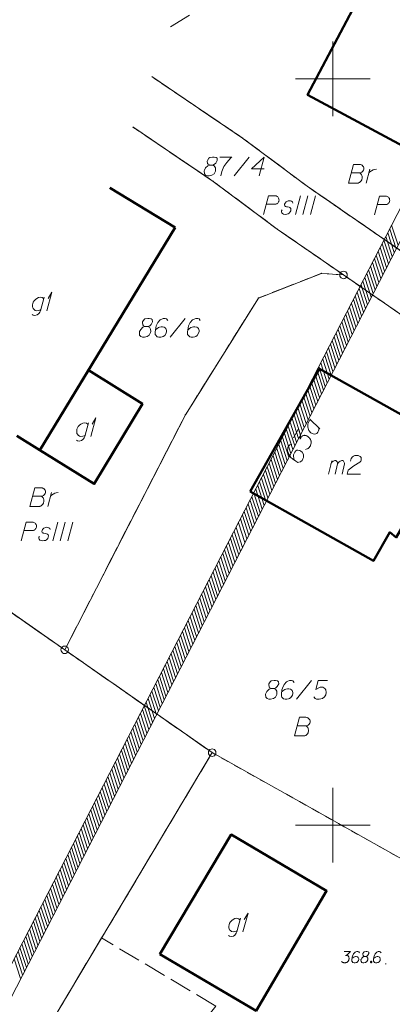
# Model space of a CAD drawing. Header units: metres. Extents: x 5555129 to 5556676, y 5635595 to 5636517.
# Tile 70 of 256: x 5555279 to 5555304, y 5636288 to 5636354. Entities that reach past the tile are written whole.
import ezdxf

# ---------------------------------------------------------------- set-up
doc = ezdxf.new("R2010")
doc.units = ezdxf.units.M
doc.header["$MEASUREMENT"] = 0
doc.linetypes.add('PRZER1-1', pattern=[2, 1, -1])
doc.linetypes.add('PRZER3-1', pattern=[4, 3, -1])
doc.layers.add('#skartowane', color=7, linetype='Continuous', lineweight=18)
doc.layers.add('#zakres', color=7, linetype='Continuous', lineweight=18)
for name, color, linetype, lineweight, true_color in [('GEPADR', 7, 'Continuous', 18, 0x0a0909), ('GEPADR_O', 7, 'Continuous', 18, 0x0a0909), ('GEPPGD', 7, 'Continuous', 18, 0x008000), ('GESBZO', 7, 'Continuous', 50, 0x0a0909), ('GESBZO_O', 7, 'Continuous', 50, 0x0a0909), ('GESDZI', 7, 'Continuous', 18, 0x0a0909), ('GESDZI_O', 7, 'Continuous', 18, 0x0a0909), ('GESKKL', 7, 'PRZER3-1', 18, 0x008000), ('GESKKL_O', 7, 'PRZER3-1', 18, 0x008000), ('GESUZY', 7, 'PRZER1-1', 18, 0x008000), ('GESUZY_O', 7, 'PRZER1-1', 18, 0x008000)]:
    doc.layers.add(name, color=color, linetype=linetype, lineweight=lineweight, true_color=true_color)

# ---------------------------------------------------------------- blocks, each defined once
blk = doc.blocks.new('EPPGS')
at = {"color": 0, "flags": 128}
blk.add_lwpolyline([(0.5, 0), (0.475528, -0.154508), (0.404508, -0.293893), (0.293893, -0.404508), (0.154508, -0.475528), (0, -0.5), (-0.154508, -0.475528), (-0.293893, -0.404508), (-0.404508, -0.293893), (-0.475528, -0.154508), (-0.5, 0), (-0.475528, 0.154508), (-0.404508, 0.293893), (-0.293893, 0.404508), (-0.154508, 0.475528), (0, 0.5), (0.154508, 0.475528), (0.293893, 0.404508), (0.404508, 0.293893), (0.475528, 0.154508), (0.5, 0)], close=True, dxfattribs=at)
blk = doc.blocks.new('EPPGN')
blk.add_hatch(color=0).paths.add_polyline_path([(0, -0.09), (-0.027812, -0.085595), (-0.052901, -0.072812), (-0.072812, -0.052901), (-0.085595, -0.027812), (-0.09, 0), (-0.085595, 0.027812), (-0.072812, 0.052901), (-0.052901, 0.072812), (-0.027812, 0.085595), (0, 0.09), (0.027812, 0.085595), (0.052901, 0.072812), (0.072812, 0.052901), (0.085595, 0.027812), (0.09, 0), (0.085595, -0.027812), (0.072812, -0.052901), (0.052901, -0.072812), (0.027812, -0.085595)])
blk = doc.blocks.new('POINT_1')
blk.add_hatch(color=0).paths.add_polyline_path([(-0.000884, -0.0025), (-0.0025, -0.000884), (-0.0025, 0.000884), (0.000884, 0.0025), (0.0025, 0.000884), (0.0025, -0.000884), (0.000884, -0.0025)])
blk = doc.blocks.new('*U106')
at = {"layer": 'GESBZO_O', "color": 7, "linetype": 'ByBlock', "lineweight": 18, "flags": 128}
for points in [[(5555293.816, 5636293.766), (5555293.57, 5636292.86), (5555293.53, 5636292.772), (5555293.491, 5636292.693), (5555293.442, 5636292.644), (5555293.343, 5636292.575), (5555293.196, 5636292.535), (5555293.078, 5636292.565), (5555293.019, 5636292.604)], [(5555293.589, 5636292.929), (5555293.521, 5636292.9), (5555293.432, 5636292.87), (5555293.314, 5636292.86), (5555293.215, 5636292.87), (5555293.137, 5636292.939), (5555293.087, 5636292.998), (5555293.048, 5636293.057), (5555293.028, 5636293.136), (5555293.028, 5636293.244), (5555293.048, 5636293.333), (5555293.078, 5636293.441), (5555293.137, 5636293.53), (5555293.225, 5636293.618), (5555293.314, 5636293.687), (5555293.432, 5636293.746), (5555293.55, 5636293.766), (5555293.688, 5636293.736), (5555293.786, 5636293.658)]]:
    blk.add_lwpolyline(points, dxfattribs=at)
blk = doc.blocks.new('*U107')
at = {"layer": 'GESBZO_O', "color": 7, "linetype": 'ByBlock', "lineweight": 18}
for q in [(5555293.983, 5636292.86), (5555294.072, 5636293.687)]:
    blk.add_line((5555294.318, 5636294.11), q, dxfattribs=at)
blk = doc.blocks.new('*U117')
at = {"layer": 'GESBZO_O', "color": 7, "linetype": 'ByBlock', "lineweight": 18}
for p, q in [((5555299.697, 5636323.521), (5555299.923, 5636324.417)), ((5555300.15, 5636323.521), (5555300.317, 5636324.2))]:
    blk.add_line(p, q, dxfattribs=at)
at = {"layer": 'GESBZO_O', "color": 7, "linetype": 'ByBlock', "lineweight": 18, "flags": 128}
blk.add_lwpolyline([(5555299.864, 5636324.181), (5555299.913, 5636324.289), (5555299.963, 5636324.348), (5555300.022, 5636324.387), (5555300.081, 5636324.417), (5555300.12, 5636324.436), (5555300.179, 5636324.436), (5555300.199, 5636324.427), (5555300.238, 5636324.387), (5555300.278, 5636324.338), (5555300.307, 5636324.249), (5555300.317, 5636324.2), (5555300.366, 5636324.289), (5555300.425, 5636324.348), (5555300.484, 5636324.387), (5555300.543, 5636324.417), (5555300.593, 5636324.436), (5555300.642, 5636324.436), (5555300.681, 5636324.427), (5555300.711, 5636324.387), (5555300.74, 5636324.338), (5555300.77, 5636324.249), (5555300.78, 5636324.2), (5555300.612, 5636323.521)], dxfattribs=at)
blk = doc.blocks.new('*U147')
at = {"layer": 'GESBZO_O', "color": 7, "linetype": 'ByBlock', "lineweight": 18, "flags": 128}
for points in [[(5555283.639, 5636326.952), (5555283.393, 5636326.047), (5555283.354, 5636325.958), (5555283.314, 5636325.879), (5555283.265, 5636325.83), (5555283.167, 5636325.761), (5555283.019, 5636325.722), (5555282.901, 5636325.752), (5555282.842, 5636325.791)], [(5555283.413, 5636326.116), (5555283.344, 5636326.086), (5555283.255, 5636326.057), (5555283.137, 5636326.047), (5555283.039, 5636326.057), (5555282.96, 5636326.126), (5555282.911, 5636326.185), (5555282.872, 5636326.244), (5555282.852, 5636326.322), (5555282.852, 5636326.431), (5555282.872, 5636326.519), (5555282.901, 5636326.628), (5555282.96, 5636326.716), (5555283.049, 5636326.805), (5555283.137, 5636326.874), (5555283.255, 5636326.933), (5555283.374, 5636326.952), (5555283.511, 5636326.923), (5555283.61, 5636326.844)]]:
    blk.add_lwpolyline(points, dxfattribs=at)
blk = doc.blocks.new('*U148')
at = {"layer": 'GESBZO_O', "color": 7, "linetype": 'ByBlock', "lineweight": 18}
for q in [(5555283.806, 5636326.047), (5555283.895, 5636326.874)]:
    blk.add_line((5555284.141, 5636327.297), q, dxfattribs=at)
blk = doc.blocks.new('*U149')
at = {"layer": 'GESBZO_O', "color": 7, "linetype": 'ByBlock', "lineweight": 18, "flags": 128}
for points in [[(5555280.676, 5636335.372), (5555280.43, 5636334.467), (5555280.39, 5636334.378), (5555280.351, 5636334.299), (5555280.302, 5636334.25), (5555280.203, 5636334.181), (5555280.056, 5636334.142), (5555279.938, 5636334.171), (5555279.879, 5636334.211)], [(5555280.45, 5636334.535), (5555280.381, 5636334.506), (5555280.292, 5636334.476), (5555280.174, 5636334.467), (5555280.076, 5636334.476), (5555279.997, 5636334.545), (5555279.948, 5636334.604), (5555279.908, 5636334.663), (5555279.888, 5636334.742), (5555279.888, 5636334.85), (5555279.908, 5636334.939), (5555279.938, 5636335.047), (5555279.997, 5636335.136), (5555280.085, 5636335.224), (5555280.174, 5636335.293), (5555280.292, 5636335.352), (5555280.41, 5636335.372), (5555280.548, 5636335.343), (5555280.646, 5636335.264)]]:
    blk.add_lwpolyline(points, dxfattribs=at)
blk = doc.blocks.new('*U150')
at = {"layer": 'GESBZO_O', "color": 7, "linetype": 'ByBlock', "lineweight": 18}
for q in [(5555280.843, 5636334.467), (5555280.932, 5636335.293)]:
    blk.add_line((5555281.178, 5636335.717), q, dxfattribs=at)
blk = doc.blocks.new('*U159')
at = {"layer": 'GEPADR_O', "color": 7, "linetype": 'ByBlock', "lineweight": 18}
blk.add_line((5555298.448, 5636327.198), (5555299.122, 5636326.549), dxfattribs=at)
at = {"layer": 'GEPADR_O', "color": 7, "linetype": 'ByBlock', "lineweight": 18, "flags": 128}
blk.add_lwpolyline([(5555298.507, 5636327.142), (5555298.431, 5636327.106), (5555298.349, 5636326.96), (5555298.318, 5636326.865), (5555298.317, 5636326.662), (5555298.399, 5636326.447), (5555298.529, 5636326.295), (5555298.609, 5636326.238), (5555298.683, 5636326.208), (5555298.757, 5636326.2), (5555298.855, 5636326.213), (5555298.932, 5636326.249), (5555299.002, 5636326.334), (5555299.032, 5636326.408), (5555299.062, 5636326.481), (5555299.063, 5636326.604)], dxfattribs=at)
blk = doc.blocks.new('*U233')
at = {"layer": 'GESUZY_O', "color": 96, "linetype": 'ByBlock', "lineweight": 18, "true_color": 0x008000}
blk.add_line((5555280.928, 5636321.358), (5555281.174, 5636322.293), dxfattribs=at)
at = {"layer": 'GESUZY_O', "color": 96, "linetype": 'ByBlock', "lineweight": 18, "true_color": 0x008000, "flags": 128}
blk.add_lwpolyline([(5555281.115, 5636322.067), (5555281.164, 5636322.106), (5555281.272, 5636322.185), (5555281.39, 5636322.234), (5555281.479, 5636322.263), (5555281.617, 5636322.293)], dxfattribs=at)
blk = doc.blocks.new('*U234')
at = {"layer": 'GESUZY_O', "color": 96, "linetype": 'ByBlock', "lineweight": 18, "true_color": 0x008000}
blk.add_line((5555302.236, 5636343.015), (5555302.482, 5636343.95), dxfattribs=at)
at = {"layer": 'GESUZY_O', "color": 96, "linetype": 'ByBlock', "lineweight": 18, "true_color": 0x008000, "flags": 128}
blk.add_lwpolyline([(5555302.423, 5636343.724), (5555302.472, 5636343.763), (5555302.58, 5636343.842), (5555302.698, 5636343.891), (5555302.787, 5636343.921), (5555302.925, 5636343.95)], dxfattribs=at)

msp = doc.modelspace()

# ---------------------------------------------------------------- hatches: boundary and pattern name
at = {"layer": '#skartowane', "linetype": 'Continuous', "lineweight": 18}
h = msp.add_hatch(color=7, dxfattribs=at)
edge = h.paths.add_edge_path()
edge.add_arc((5555303.54, 5636290.71), 0.045, 0, 360)

# ---------------------------------------------------------------- linework, layer by layer
at = {"layer": '#skartowane', "color": 7, "linetype": 'Continuous', "lineweight": 18, "flags": 128}
for points in [[(5555300.75722, 5636291.53296), (5555301.17058, 5636291.53296), (5555300.97566, 5636291.33218), (5555300.84575, 5636291.26718), (5555300.95204, 5636291.26718), (5555300.97566, 5636291.26132), (5555300.98747, 5636291.25537), (5555300.99928, 5636291.24951), (5555301.01109, 5636291.24356), (5555301.03471, 5636291.22589), (5555301.04652, 5636291.20813), (5555301.05833, 5636291.19046), (5555301.06429, 5636291.1727), (5555301.0761, 5636291.13141), (5555301.08196, 5636291.09598), (5555301.08196, 5636291.07821), (5555301.08196, 5636291.05459), (5555301.0761, 5636291.01916), (5555301.07015, 5636290.99554), (5555301.06429, 5636290.97192), (5555301.05833, 5636290.95425), (5555301.05248, 5636290.94244), (5555301.04652, 5636290.93063), (5555301.04067, 5636290.91882), (5555301.02885, 5636290.90106), (5555301.01109, 5636290.87744), (5555300.99342, 5636290.85977), (5555300.98161, 5636290.84796), (5555300.96385, 5636290.83615), (5555300.94618, 5636290.82434), (5555300.92256, 5636290.81253), (5555300.91075, 5636290.80658), (5555300.86937, 5636290.79477), (5555300.83394, 5636290.78891), (5555300.81032, 5636290.78296), (5555300.76903, 5636290.78296), (5555300.72179, 5636290.78891), (5555300.70403, 5636290.79477), (5555300.68636, 5636290.80072), (5555300.66859, 5636290.80658), (5555300.65093, 5636290.81839), (5555300.63316, 5636290.8302), (5555300.60368, 5636290.85382), (5555300.58592, 5636290.87744)], [(5555301.77876, 5636291.45028), (5555301.73152, 5636291.5152), (5555301.67842, 5636291.53296), (5555301.59575, 5636291.53296), (5555301.5367, 5636291.50934), (5555301.50127, 5636291.49753), (5555301.4717, 5636291.47976), (5555301.37721, 5636291.37347), (5555301.3123, 5636291.23175), (5555301.29454, 5636291.15503), (5555301.27092, 5636290.98373), (5555301.27092, 5636290.8952), (5555301.29454, 5636290.85977), (5555301.34178, 5636290.81253), (5555301.35954, 5636290.80072), (5555301.41859, 5636290.78296), (5555301.49532, 5636290.78296), (5555301.55437, 5636290.79477), (5555301.59575, 5636290.80658), (5555301.6548, 5636290.85382), (5555301.71385, 5636290.9483), (5555301.73152, 5636291.00735), (5555301.73152, 5636291.05459), (5555301.70204, 5636291.13141), (5555301.67842, 5636291.16089), (5555301.63704, 5636291.18451), (5555301.56618, 5636291.20227), (5555301.51308, 5636291.20227), (5555301.44807, 5636291.18451), (5555301.40678, 5636291.16684), (5555301.33592, 5636291.1196), (5555301.30049, 5636291.09002), (5555301.28273, 5636291.07236)], [(5555302.11531, 5636291.20813), (5555302.19798, 5636291.20813), (5555302.2216, 5636291.21408), (5555302.29247, 5636291.24356), (5555302.34566, 5636291.2908), (5555302.40471, 5636291.40304), (5555302.39876, 5636291.48572), (5555302.35747, 5636291.5152), (5555302.2748, 5636291.53296), (5555302.21574, 5636291.53296), (5555302.1035, 5636291.5152), (5555302.06807, 5636291.48572), (5555302.00902, 5636291.39709), (5555302.00316, 5636291.36761), (5555302.01497, 5636291.27899), (5555302.03859, 5636291.24356), (5555302.11531, 5636291.20813), (5555302.02083, 5636291.18451), (5555301.9323, 5636291.09598), (5555301.88506, 5636291.00735), (5555301.87911, 5636290.97787), (5555301.88506, 5636290.86563), (5555301.93816, 5636290.80658), (5555302.00902, 5636290.78296), (5555302.07988, 5636290.78296), (5555302.19212, 5636290.81253), (5555302.2748, 5636290.86563), (5555302.3279, 5636290.97192), (5555302.33385, 5636291.00735), (5555302.3279, 5636291.10184), (5555302.28066, 5636291.18451), (5555302.19798, 5636291.20813)], [(5555303.21953, 5636291.45028), (5555303.17229, 5636291.5152), (5555303.11919, 5636291.53296), (5555303.03651, 5636291.53296), (5555302.97746, 5636291.50934), (5555302.94203, 5636291.49753), (5555302.91246, 5636291.47976), (5555302.81798, 5636291.37347), (5555302.75307, 5636291.23175), (5555302.73531, 5636291.15503), (5555302.71169, 5636290.98373), (5555302.71169, 5636290.8952), (5555302.73531, 5636290.85977), (5555302.78255, 5636290.81253), (5555302.80031, 5636290.80072), (5555302.85936, 5636290.78296), (5555302.93608, 5636290.78296), (5555302.99513, 5636290.79477), (5555303.03651, 5636290.80658), (5555303.09557, 5636290.85382), (5555303.15462, 5636290.9483), (5555303.17229, 5636291.00735), (5555303.17229, 5636291.05459), (5555303.14281, 5636291.13141), (5555303.11919, 5636291.16089), (5555303.07781, 5636291.18451), (5555303.00694, 5636291.20227), (5555302.95384, 5636291.20227), (5555302.88884, 5636291.18451), (5555302.84755, 5636291.16684), (5555302.77669, 5636291.1196), (5555302.74126, 5636291.09002), (5555302.7235, 5636291.07236)], [(5555302.54634, 5636290.88339), (5555302.57591, 5636290.88339), (5555302.59358, 5636290.87158), (5555302.61134, 5636290.84796), (5555302.61134, 5636290.81839), (5555302.59358, 5636290.79477), (5555302.57591, 5636290.78296), (5555302.54634, 5636290.78296), (5555302.52867, 5636290.79477), (5555302.51091, 5636290.81839), (5555302.51091, 5636290.84796), (5555302.52867, 5636290.87158), (5555302.54634, 5636290.88339)]]:
    msp.add_lwpolyline(points, dxfattribs=at)
at = {"layer": '#zakres', "color": 134, "linetype": 'Continuous', "lineweight": 18}
for p, q in [((5555322.45533, 5636376.22862), (5555293.35533, 5636319.62862)), ((5555323.34467, 5636375.77138), (5555294.24467, 5636319.17138)), ((5555304.35783, 5636338.85264), (5555303.93007, 5636340.18569)), ((5555303.97375, 5636338.10559), (5555303.54599, 5636339.43865)), ((5555304.10178, 5636338.35461), (5555303.67402, 5636339.68766)), ((5555304.22981, 5636338.60363), (5555303.80205, 5636339.93668)), ((5555303.58967, 5636337.35855), (5555303.16191, 5636338.6916)), ((5555303.71769, 5636337.60756), (5555303.28994, 5636338.94061)), ((5555303.84572, 5636337.85658), (5555303.41796, 5636339.18963)), ((5555303.33361, 5636336.86052), (5555302.90585, 5636338.19357)), ((5555303.46164, 5636337.10953), (5555303.03388, 5636338.44258)), ((5555302.94953, 5636336.11347), (5555302.52177, 5636337.44652)), ((5555303.07756, 5636336.36248), (5555302.6498, 5636337.69553)), ((5555303.20558, 5636336.6115), (5555302.77783, 5636337.94455)), ((5555302.56545, 5636335.36642), (5555302.13769, 5636336.69947)), ((5555302.69347, 5636335.61544), (5555302.26572, 5636336.94849)), ((5555302.8215, 5636335.86445), (5555302.39374, 5636337.1975)), ((5555302.30939, 5636334.86839), (5555301.88163, 5636336.20144)), ((5555302.43742, 5636335.1174), (5555302.00966, 5636336.45045)), ((5555301.92531, 5636334.12134), (5555301.49755, 5636335.45439)), ((5555302.05334, 5636334.37036), (5555301.62558, 5636335.70341)), ((5555302.18136, 5636334.61937), (5555301.75361, 5636335.95242)), ((5555301.54123, 5636333.37429), (5555301.11347, 5636334.70734)), ((5555301.66925, 5636333.62331), (5555301.24149, 5636334.95636)), ((5555301.79728, 5636333.87232), (5555301.36952, 5636335.20537)), ((5555301.28517, 5636332.87626), (5555300.85741, 5636334.20931)), ((5555301.4132, 5636333.12528), (5555300.98544, 5636334.45833)), ((5555300.90109, 5636332.12921), (5555300.47333, 5636333.46226)), ((5555301.02911, 5636332.37823), (5555300.60136, 5636333.71128)), ((5555301.15714, 5636332.62724), (5555300.72938, 5636333.96029)), ((5555300.64503, 5636331.63118), (5555300.21727, 5636332.96423)), ((5555300.77306, 5636331.8802), (5555300.3453, 5636333.21325)), ((5555300.26095, 5636330.88413), (5555299.83319, 5636332.21718)), ((5555300.38898, 5636331.13315), (5555299.96122, 5636332.4662)), ((5555300.517, 5636331.38216), (5555300.08925, 5636332.71522)), ((5555299.87687, 5636330.13709), (5555299.44911, 5636331.47014)), ((5555300.00489, 5636330.3861), (5555299.57714, 5636331.71915)), ((5555300.13292, 5636330.63512), (5555299.70516, 5636331.96817)), ((5555299.62081, 5636329.63905), (5555299.19305, 5636330.9721)), ((5555299.74884, 5636329.88807), (5555299.32108, 5636331.22112)), ((5555299.23673, 5636328.89201), (5555298.80897, 5636330.22506)), ((5555299.36476, 5636329.14102), (5555298.937, 5636330.47407)), ((5555299.49278, 5636329.39004), (5555299.06503, 5636330.72309)), ((5555298.85265, 5636328.14496), (5555298.42489, 5636329.47801)), ((5555298.98067, 5636328.39397), (5555298.55291, 5636329.72702)), ((5555299.1087, 5636328.64299), (5555298.68094, 5636329.97604)), ((5555298.59659, 5636327.64693), (5555298.16883, 5636328.97998)), ((5555298.72462, 5636327.89594), (5555298.29686, 5636329.22899)), ((5555298.21251, 5636326.89988), (5555297.78475, 5636328.23293)), ((5555298.34053, 5636327.14889), (5555297.91278, 5636328.48194)), ((5555298.46856, 5636327.39791), (5555298.0408, 5636328.73096)), ((5555297.82842, 5636326.15283), (5555297.40067, 5636327.48588)), ((5555297.95645, 5636326.40185), (5555297.52869, 5636327.7349)), ((5555298.08448, 5636326.65086), (5555297.65672, 5636327.98391)), ((5555297.57237, 5636325.6548), (5555297.14461, 5636326.98785)), ((5555297.7004, 5636325.90381), (5555297.27264, 5636327.23686)), ((5555297.18829, 5636324.90775), (5555296.76053, 5636326.2408)), ((5555297.31631, 5636325.15677), (5555296.88856, 5636326.48982)), ((5555297.44434, 5636325.40578), (5555297.01658, 5636326.73883)), ((5555296.8042, 5636324.1607), (5555296.37644, 5636325.49375)), ((5555296.93223, 5636324.40972), (5555296.50447, 5636325.74277)), ((5555297.06026, 5636324.65874), (5555296.6325, 5636325.99179)), ((5555296.54815, 5636323.66267), (5555296.12039, 5636324.99572)), ((5555296.67618, 5636323.91169), (5555296.24842, 5636325.24474)), ((5555296.16407, 5636322.91562), (5555295.73631, 5636324.24867)), ((5555296.29209, 5636323.16464), (5555295.86433, 5636324.49769)), ((5555296.42012, 5636323.41366), (5555295.99236, 5636324.74671)), ((5555295.77998, 5636322.16858), (5555295.35222, 5636323.50163)), ((5555295.90801, 5636322.41759), (5555295.48025, 5636323.75064)), ((5555296.03604, 5636322.66661), (5555295.60828, 5636323.99966)), ((5555295.52393, 5636321.67054), (5555295.09617, 5636323.00359)), ((5555295.65195, 5636321.91956), (5555295.2242, 5636323.25261)), ((5555295.13984, 5636320.9235), (5555294.71209, 5636322.25655)), ((5555295.26787, 5636321.17251), (5555294.84011, 5636322.50556)), ((5555295.3959, 5636321.42153), (5555294.96814, 5636322.75458)), ((5555294.88379, 5636320.42546), (5555294.45603, 5636321.75851)), ((5555295.01182, 5636320.67448), (5555294.58406, 5636322.00753)), ((5555294.49971, 5636319.67842), (5555294.07195, 5636321.01147)), ((5555294.62773, 5636319.92743), (5555294.19998, 5636321.26048)), ((5555294.75576, 5636320.17645), (5555294.328, 5636321.5095)), ((5555294.11562, 5636318.93137), (5555293.68786, 5636320.26442)), ((5555294.24365, 5636319.18038), (5555293.81589, 5636320.51344)), ((5555294.37168, 5636319.4294), (5555293.94392, 5636320.76245)), ((5555293.35533, 5636319.62862), (5555264.25533, 5636263.02862)), ((5555293.82184, 5636318.35995), (5555293.39408, 5636319.693)), ((5555293.94987, 5636318.60897), (5555293.52211, 5636319.94202)), ((5555294.24467, 5636319.17138), (5555265.14467, 5636262.57138)), ((5555293.43775, 5636317.6129), (5555293.01, 5636318.94595)), ((5555293.56578, 5636317.86192), (5555293.13802, 5636319.19497)), ((5555293.69381, 5636318.11094), (5555293.26605, 5636319.44399)), ((5555293.1817, 5636317.11487), (5555292.75394, 5636318.44792)), ((5555293.30973, 5636317.36389), (5555292.88197, 5636318.69694)), ((5555292.79762, 5636316.36782), (5555292.36986, 5636317.70087)), ((5555292.92564, 5636316.61684), (5555292.49789, 5636317.94989)), ((5555293.05367, 5636316.86586), (5555292.62591, 5636318.19891)), ((5555292.41353, 5636315.62078), (5555291.98578, 5636316.95383)), ((5555292.54156, 5636315.86979), (5555292.1138, 5636317.20284)), ((5555292.66959, 5636316.11881), (5555292.24183, 5636317.45186)), ((5555292.15748, 5636315.12274), (5555291.72972, 5636316.45579)), ((5555292.28551, 5636315.37176), (5555291.85775, 5636316.70481)), ((5555291.7734, 5636314.3757), (5555291.34564, 5636315.70875)), ((5555291.90142, 5636314.62471), (5555291.47367, 5636315.95776)), ((5555292.02945, 5636314.87373), (5555291.60169, 5636316.20678)), ((5555291.38931, 5636313.62865), (5555290.96155, 5636314.9617)), ((5555291.51734, 5636313.87766), (5555291.08958, 5636315.21071)), ((5555291.64537, 5636314.12668), (5555291.21761, 5636315.45973)), ((5555291.13326, 5636313.13062), (5555290.7055, 5636314.46367)), ((5555291.26129, 5636313.37963), (5555290.83353, 5636314.71268)), ((5555290.74917, 5636312.38357), (5555290.32142, 5636313.71662)), ((5555290.8772, 5636312.63258), (5555290.44944, 5636313.96564)), ((5555291.00523, 5636312.8816), (5555290.57747, 5636314.21465)), ((5555290.36509, 5636311.63652), (5555289.93733, 5636312.96957)), ((5555290.49312, 5636311.88554), (5555290.06536, 5636313.21859)), ((5555290.62115, 5636312.13455), (5555290.19339, 5636313.4676)), ((5555290.10904, 5636311.13849), (5555289.68128, 5636312.47154)), ((5555290.23706, 5636311.38751), (5555289.80931, 5636312.72056)), ((5555289.72495, 5636310.39144), (5555289.2972, 5636311.72449)), ((5555289.85298, 5636310.64046), (5555289.42522, 5636311.97351)), ((5555289.98101, 5636310.88947), (5555289.55325, 5636312.22252)), ((5555289.34087, 5636309.64439), (5555288.91311, 5636310.97744)), ((5555289.4689, 5636309.89341), (5555289.04114, 5636311.22646)), ((5555289.59693, 5636310.14243), (5555289.16917, 5636311.47548)), ((5555289.08482, 5636309.14636), (5555288.65706, 5636310.47941)), ((5555289.21284, 5636309.39538), (5555288.78509, 5636310.72843)), ((5555288.70073, 5636308.39931), (5555288.27297, 5636309.73236)), ((5555288.82876, 5636308.64833), (5555288.401, 5636309.98138)), ((5555288.95679, 5636308.89735), (5555288.52903, 5636310.2304)), ((5555288.31665, 5636307.65227), (5555287.88889, 5636308.98532)), ((5555288.44468, 5636307.90128), (5555288.01692, 5636309.23433)), ((5555288.57271, 5636308.1503), (5555288.14495, 5636309.48335)), ((5555288.06059, 5636307.15423), (5555287.63284, 5636308.48728)), ((5555288.18862, 5636307.40325), (5555287.76086, 5636308.7363)), ((5555287.67651, 5636306.40719), (5555287.24875, 5636307.74024)), ((5555287.80454, 5636306.6562), (5555287.37678, 5636307.98925)), ((5555287.93257, 5636306.90522), (5555287.50481, 5636308.23827)), ((5555287.42046, 5636305.90916), (5555286.9927, 5636307.24221)), ((5555287.54848, 5636306.15817), (5555287.12073, 5636307.49122)), ((5555287.03637, 5636305.16211), (5555286.60862, 5636306.49516)), ((5555287.1644, 5636305.41112), (5555286.73664, 5636306.74417)), ((5555287.29243, 5636305.66014), (5555286.86467, 5636306.99319)), ((5555286.65229, 5636304.41506), (5555286.22453, 5636305.74811)), ((5555286.78032, 5636304.66408), (5555286.35256, 5636305.99713)), ((5555286.90835, 5636304.91309), (5555286.48059, 5636306.24614)), ((5555286.39624, 5636303.91703), (5555285.96848, 5636305.25008)), ((5555286.52426, 5636304.16604), (5555286.09651, 5636305.49909)), ((5555286.01215, 5636303.16998), (5555285.58439, 5636304.50303)), ((5555286.14018, 5636303.419), (5555285.71242, 5636304.75205)), ((5555286.26821, 5636303.66801), (5555285.84045, 5636305.00106)), ((5555285.62807, 5636302.42293), (5555285.20031, 5636303.75598)), ((5555285.7561, 5636302.67195), (5555285.32834, 5636304.005)), ((5555285.88413, 5636302.92096), (5555285.45637, 5636304.25401)), ((5555285.37201, 5636301.9249), (5555284.94426, 5636303.25795)), ((5555285.50004, 5636302.17392), (5555285.07228, 5636303.50697)), ((5555284.98793, 5636301.17785), (5555284.56017, 5636302.5109)), ((5555285.11596, 5636301.42687), (5555284.6882, 5636302.75992)), ((5555285.24399, 5636301.67588), (5555284.81623, 5636303.00893)), ((5555284.60385, 5636300.4308), (5555284.17609, 5636301.76385)), ((5555284.73188, 5636300.67982), (5555284.30412, 5636302.01287)), ((5555284.8599, 5636300.92884), (5555284.43215, 5636302.26189)), ((5555284.34779, 5636299.93277), (5555283.92004, 5636301.26582)), ((5555284.47582, 5636300.18179), (5555284.04806, 5636301.51484)), ((5555283.96371, 5636299.18573), (5555283.53595, 5636300.51878)), ((5555284.09174, 5636299.43474), (5555283.66398, 5636300.76779)), ((5555284.21977, 5636299.68376), (5555283.79201, 5636301.01681)), ((5555283.57963, 5636298.43868), (5555283.15187, 5636299.77173)), ((5555283.70766, 5636298.68769), (5555283.2799, 5636300.02074)), ((5555283.83568, 5636298.93671), (5555283.40793, 5636300.26976)), ((5555283.32357, 5636297.94065), (5555282.89581, 5636299.2737)), ((5555283.4516, 5636298.18966), (5555283.02384, 5636299.52271)), ((5555282.93949, 5636297.1936), (5555282.51173, 5636298.52665)), ((5555283.06752, 5636297.44261), (5555282.63976, 5636298.77566)), ((5555283.19555, 5636297.69163), (5555282.76779, 5636299.02468)), ((5555282.55541, 5636296.44655), (5555282.12765, 5636297.7796)), ((5555282.68343, 5636296.69557), (5555282.25568, 5636298.02862)), ((5555282.81146, 5636296.94458), (5555282.3837, 5636298.27763)), ((5555282.29935, 5636295.94852), (5555281.87159, 5636297.28157)), ((5555282.42738, 5636296.19753), (5555281.99962, 5636297.53058)), ((5555281.91527, 5636295.20147), (5555281.48751, 5636296.53452)), ((5555282.0433, 5636295.45049), (5555281.61554, 5636296.78354)), ((5555282.17132, 5636295.6995), (5555281.74357, 5636297.03255)), ((5555281.65921, 5636294.70344), (5555281.23146, 5636296.03649)), ((5555281.78724, 5636294.95245), (5555281.35948, 5636296.2855)), ((5555281.27513, 5636293.95639), (5555280.84737, 5636295.28944)), ((5555281.40316, 5636294.20541), (5555280.9754, 5636295.53846)), ((5555281.53119, 5636294.45442), (5555281.10343, 5636295.78747)), ((5555280.89105, 5636293.20934), (5555280.46329, 5636294.54239)), ((5555281.01908, 5636293.45836), (5555280.59132, 5636294.79141)), ((5555281.1471, 5636293.70737), (5555280.71935, 5636295.04043)), ((5555280.63499, 5636292.71131), (5555280.20723, 5636294.04436)), ((5555280.76302, 5636292.96033), (5555280.33526, 5636294.29338)), ((5555280.25091, 5636291.96426), (5555279.82315, 5636293.29731)), ((5555280.37894, 5636292.21328), (5555279.95118, 5636293.54633)), ((5555280.50697, 5636292.4623), (5555280.07921, 5636293.79535)), ((5555279.86683, 5636291.21722), (5555279.43907, 5636292.55027)), ((5555279.99485, 5636291.46623), (5555279.5671, 5636292.79928)), ((5555280.12288, 5636291.71525), (5555279.69512, 5636293.0483)), ((5555279.61077, 5636290.71918), (5555279.18301, 5636292.05223)), ((5555279.7388, 5636290.9682), (5555279.31104, 5636292.30125)), ((5555279.22669, 5636289.97214), (5555278.79893, 5636291.30519)), ((5555279.35472, 5636290.22115), (5555278.92696, 5636291.5542)), ((5555279.48274, 5636290.47017), (5555279.05499, 5636291.80322)), ((5555279.09866, 5636289.72312), (5555278.6709, 5636291.05617))]:
    msp.add_line(p, q, dxfattribs=at)
at = {"color": 7, "linetype": 'Continuous', "lineweight": 18, "flags": 128}
for points in [[(5555300, 5636347.5), (5555300, 5636352.5)], [(5555297.5, 5636350), (5555302.5, 5636350)], [(5555300, 5636297.5), (5555300, 5636302.5)], [(5555297.5, 5636300), (5555302.5, 5636300)]]:
    msp.add_lwpolyline(points, dxfattribs=at)
at = {"layer": 'GEPADR_O', "color": 7, "linetype": 'Continuous', "lineweight": 18, "flags": 128}
for points in [[(5555297.35784, 5636325.95903), (5555297.69507, 5636326.55979), (5555297.82785, 5636326.11271), (5555297.81633, 5636325.87087), (5555297.90305, 5636326.02535), (5555297.93084, 5636326.0549), (5555297.94912, 5636326.06721), (5555297.96727, 5636326.07959), (5555297.98556, 5636326.0919), (5555298.03051, 5636326.11182), (5555298.06595, 5636326.11449), (5555298.10127, 5636326.11724), (5555298.13194, 5636326.1114), (5555298.20158, 5636326.09488), (5555298.25786, 5636326.07449), (5555298.28367, 5636326.06), (5555298.318, 5636326.04073), (5555298.36471, 5636326.0033), (5555298.39418, 5636325.97538), (5555298.42373, 5636325.9476), (5555298.44456, 5636325.92453), (5555298.45694, 5636325.90638), (5555298.46925, 5636325.8881), (5555298.48164, 5636325.86995), (5555298.49781, 5636325.83829), (5555298.51765, 5636325.79321), (5555298.52892, 5636325.75312), (5555298.53645, 5636325.72632), (5555298.53912, 5636325.69087), (5555298.54187, 5636325.65555), (5555298.53976, 5636325.61159), (5555298.53878, 5636325.58957), (5555298.52218, 5636325.51979), (5555298.50179, 5636325.46352), (5555298.49117, 5636325.42433), (5555298.45748, 5636325.36433), (5555298.41029, 5636325.30052), (5555298.38729, 5636325.27949), (5555298.36422, 5636325.25866), (5555298.34122, 5636325.23763), (5555298.30964, 5636325.22159), (5555298.27798, 5636325.20541), (5555298.2196, 5636325.18184), (5555298.17078, 5636325.17529)], [(5555297.25638, 5636325.49681), (5555297.1235, 5636325.4811), (5555297.05437, 5636325.41842), (5555296.98692, 5636325.29827), (5555296.97308, 5636325.19318), (5555296.96134, 5636325.13205), (5555296.96302, 5636325.07458), (5555297.04042, 5636324.85055), (5555297.19344, 5636324.64059), (5555297.29045, 5636324.55219), (5555297.52013, 5636324.37811), (5555297.6488, 5636324.30588), (5555297.71956, 5636324.31131), (5555297.82676, 5636324.34142), (5555297.85841, 5636324.3576), (5555297.9324, 5636324.42893), (5555297.99499, 5636324.54043), (5555298.02601, 5636324.63589), (5555298.0426, 5636324.70567), (5555298.02212, 5636324.83003), (5555297.93298, 5636324.99294), (5555297.86157, 5636325.06679), (5555297.79292, 5636325.10533), (5555297.65723, 5636325.12515), (5555297.59512, 5636325.11488), (5555297.52703, 5636325.074), (5555297.4434, 5636324.98551), (5555297.40008, 5636324.90833), (5555297.37286, 5636324.79937), (5555297.36486, 5636324.72495), (5555297.3757, 5636324.58342), (5555297.38978, 5636324.5078), (5555297.40097, 5636324.46757)]]:
    msp.add_lwpolyline(points, dxfattribs=at)
at = {"layer": 'GESBZO', "color": 7, "linetype": 'Continuous', "lineweight": 50, "flags": 128}
for points in [[(5555325.10111, 5636348.21009), (5555319.37302, 5636337.61119), (5555298.30606, 5636348.91999), (5555303.95169, 5636359.62706), (5555325.10111, 5636348.21009)], [(5555283.63624, 5636330.4732), (5555287.2557, 5636328.21755), (5555284.02533, 5636322.86025), (5555280.38962, 5636325.12653), (5555283.63624, 5636330.4732)], [(5555294.46857, 5636322.34418), (5555299.09295, 5636330.58218), (5555307.351, 5636325.94799), (5555306.04488, 5636323.55746), (5555306.5032, 5636323.19774), (5555304.24158, 5636319.27496), (5555303.80347, 5636319.62514), (5555302.72663, 5636317.70999), (5555294.46857, 5636322.34418)], [(5555288.42062, 5636291.35552), (5555293.2002, 5636299.36698), (5555299.57793, 5636295.60041), (5555294.8588, 5636287.57031), (5555288.42062, 5636291.35552)]]:
    msp.add_lwpolyline(points, close=True, dxfattribs=at)
for points in [[(5555285.07913, 5636342.70077), (5555289.44378, 5636340.04254)], [(5555289.44378, 5636340.04254), (5555280.38962, 5636325.12653), (5555278.84812, 5636326.08861)]]:
    msp.add_lwpolyline(points, dxfattribs=at)
at = {"layer": 'GESBZO_O', "color": 7, "linetype": 'Continuous', "lineweight": 18, "flags": 128}
msp.add_lwpolyline([(5555301.17338, 5636324.37741), (5555301.22251, 5636324.56433), (5555301.30125, 5636324.68243), (5555301.3899, 5636324.73172), (5555301.4784, 5636324.76117), (5555301.54737, 5636324.77109), (5555301.59651, 5636324.77109), (5555301.68516, 5636324.76117), (5555301.74421, 5636324.74148), (5555301.77366, 5636324.73172), (5555301.83271, 5636324.70212), (5555301.86231, 5636324.66275), (5555301.882, 5636324.62338), (5555301.89176, 5636324.59393), (5555301.90168, 5636324.55456), (5555301.90168, 5636324.50528), (5555301.89176, 5636324.45614), (5555301.882, 5636324.42654), (5555301.86231, 5636324.38717), (5555301.83271, 5636324.34781), (5555301.80326, 5636324.31836), (5555301.39967, 5636324.07223), (5555301.01591, 5636323.78689), (5555300.94694, 5636323.52109), (5555301.84263, 5636323.52109)], dxfattribs=at)
at = {"layer": 'GESDZI', "color": 96, "linetype": 'Continuous', "lineweight": 18, "flags": 128}
for points in [[(5555311.77024, 5636399.0966), (5555340.68777, 5636381.59506), (5555344.55, 5636379.2), (5555338.11, 5636369.71), (5555334.3, 5636361.82), (5555332.15, 5636353.64), (5555329.61, 5636344.98), (5555326.04, 5636333.05), (5555323.59, 5636326.49), (5555316.93425, 5636329.90701), (5555298.28513, 5636342.79829), (5555293.96024, 5636346.03127), (5555287.87057, 5636350.1429)], [(5555287.87057, 5636350.1429), (5555293.96024, 5636346.03127), (5555298.28513, 5636342.79829), (5555316.93425, 5636329.90701), (5555323.59, 5636326.49), (5555322.36827, 5636323.20795), (5555314.93916, 5636327.02067), (5555300.71083, 5636336.8612), (5555296.27981, 5636339.92171), (5555291.99559, 5636343.1256), (5555286.60588, 5636346.77117)], [(5555286.60588, 5636346.77117), (5555291.99559, 5636343.1256), (5555296.27981, 5636339.92171), (5555300.71083, 5636336.8612), (5555299.22792, 5636336.96757), (5555295.01414, 5636335.31129), (5555290.13003, 5636327.49755), (5555282.05, 5636311.75), (5555275.24955, 5636316.49463)], [(5555275.24955, 5636316.49463), (5555282.05, 5636311.75), (5555291.92, 5636304.86), (5555255.64, 5636244)]]:
    msp.add_lwpolyline(points, dxfattribs=at)
for points in [[(5555291.92, 5636304.86), (5555282.05, 5636311.75), (5555290.13003, 5636327.49755), (5555295.01414, 5636335.31129), (5555299.22792, 5636336.96757), (5555300.71083, 5636336.8612), (5555314.93916, 5636327.02067), (5555322.36827, 5636323.20795), (5555320.16, 5636317.28), (5555311.27, 5636293.99), (5555291.92, 5636304.86)], [(5555255.64, 5636244), (5555291.92, 5636304.86), (5555311.27, 5636293.99), (5555284.47581, 5636241.33749), (5555279.94368, 5636236.52278), (5555274.99706, 5636234.97987), (5555269.49349, 5636235.49507), (5555265.02154, 5636237.71435), (5555255.64, 5636244)]]:
    msp.add_lwpolyline(points, close=True, dxfattribs=at)
at = {"layer": 'GESDZI_O', "color": 96, "linetype": 'Continuous', "lineweight": 18}
for p, q in [((5555293.3935, 5636343.50362), (5555294.38761, 5636344.75362)), ((5555289.1148, 5636332.69429), (5555290.10891, 5636333.94429)), ((5555297.56385, 5636308.4424), (5555298.55796, 5636309.6924))]:
    msp.add_line(p, q, dxfattribs=at)
at = {"layer": 'GESDZI_O', "color": 96, "linetype": 'Continuous', "lineweight": 18, "flags": 128}
for points in [[(5555291.77958, 5636344.21224), (5555291.91737, 5636344.21224), (5555291.95674, 5636344.22216), (5555292.07484, 5636344.27129), (5555292.16349, 5636344.35003), (5555292.26191, 5636344.5371), (5555292.25199, 5636344.67489), (5555292.18318, 5636344.72402), (5555292.04539, 5636344.75362), (5555291.94697, 5636344.75362), (5555291.7599, 5636344.72402), (5555291.70085, 5636344.67489), (5555291.60243, 5636344.52718), (5555291.59266, 5636344.47805), (5555291.61235, 5636344.33034), (5555291.65171, 5636344.27129), (5555291.77958, 5636344.21224), (5555291.62211, 5636344.17287), (5555291.47456, 5636344.02532), (5555291.39582, 5636343.87762), (5555291.38591, 5636343.82848), (5555291.39582, 5636343.64141), (5555291.48433, 5636343.54299), (5555291.60243, 5636343.50362), (5555291.72053, 5636343.50362), (5555291.9076, 5636343.55291), (5555292.04539, 5636343.64141), (5555292.13389, 5636343.81856), (5555292.14381, 5636343.87762), (5555292.13389, 5636344.03509), (5555292.05516, 5636344.17287), (5555291.91737, 5636344.21224)], [(5555292.43891, 5636344.75362), (5555293.22627, 5636344.75362), (5555293.17714, 5636344.70434), (5555292.89164, 5636344.39931), (5555292.6948, 5636344.12374), (5555292.5767, 5636343.79888), (5555292.49797, 5636343.50362)], [(5555295.40126, 5636343.96627), (5555294.55485, 5636343.96627), (5555295.40126, 5636344.75362), (5555295.06663, 5636343.50362)], [(5555287.44182, 5636333.40291), (5555287.57961, 5636333.40291), (5555287.61898, 5636333.41283), (5555287.73708, 5636333.46196), (5555287.82573, 5636333.5407), (5555287.92415, 5636333.72777), (5555287.91423, 5636333.86556), (5555287.84542, 5636333.91469), (5555287.70763, 5636333.94429), (5555287.60921, 5636333.94429), (5555287.42214, 5636333.91469), (5555287.36309, 5636333.86556), (5555287.26467, 5636333.71785), (5555287.2549, 5636333.66872), (5555287.27459, 5636333.52102), (5555287.31395, 5636333.46196), (5555287.44182, 5636333.40291), (5555287.28435, 5636333.36354), (5555287.1368, 5636333.21599), (5555287.05806, 5636333.06829), (5555287.04815, 5636333.01915), (5555287.05806, 5636332.83208), (5555287.14656, 5636332.73366), (5555287.26467, 5636332.69429), (5555287.38277, 5636332.69429), (5555287.56984, 5636332.74358), (5555287.70763, 5636332.83208), (5555287.79613, 5636333.00924), (5555287.80605, 5636333.06829), (5555287.79613, 5636333.22576), (5555287.7174, 5636333.36354), (5555287.57961, 5636333.40291)], [(5555288.94756, 5636333.80651), (5555288.86882, 5636333.91469), (5555288.78032, 5636333.94429), (5555288.64254, 5636333.94429), (5555288.54412, 5636333.90493), (5555288.48507, 5636333.88524), (5555288.43578, 5636333.85564), (5555288.27831, 5636333.67849), (5555288.17012, 5636333.44228), (5555288.14052, 5636333.31441), (5555288.10115, 5636333.02892), (5555288.10115, 5636332.88137), (5555288.14052, 5636332.82232), (5555288.21926, 5636332.74358), (5555288.24886, 5636332.7239), (5555288.34728, 5636332.69429), (5555288.47515, 5636332.69429), (5555288.57357, 5636332.71398), (5555288.64254, 5636332.73366), (5555288.74096, 5636332.8124), (5555288.83937, 5636332.96987), (5555288.86882, 5636333.06829), (5555288.86882, 5636333.14702), (5555288.81969, 5636333.27504), (5555288.78032, 5636333.32418), (5555288.71135, 5636333.36354), (5555288.59325, 5636333.39315), (5555288.50475, 5636333.39315), (5555288.39641, 5636333.36354), (5555288.32759, 5636333.3341), (5555288.20949, 5636333.25536), (5555288.15044, 5636333.20607), (5555288.12084, 5636333.17662)], [(5555291.12255, 5636333.80651), (5555291.04381, 5636333.91469), (5555290.95531, 5636333.94429), (5555290.81752, 5636333.94429), (5555290.71911, 5636333.90493), (5555290.66005, 5636333.88524), (5555290.61077, 5636333.85564), (5555290.4533, 5636333.67849), (5555290.34511, 5636333.44228), (5555290.31551, 5636333.31441), (5555290.27614, 5636333.02892), (5555290.27614, 5636332.88137), (5555290.31551, 5636332.82232), (5555290.39425, 5636332.74358), (5555290.42385, 5636332.7239), (5555290.52227, 5636332.69429), (5555290.65014, 5636332.69429), (5555290.74855, 5636332.71398), (5555290.81752, 5636332.73366), (5555290.91594, 5636332.8124), (5555291.01436, 5636332.96987), (5555291.04381, 5636333.06829), (5555291.04381, 5636333.14702), (5555290.99468, 5636333.27504), (5555290.95531, 5636333.32418), (5555290.88634, 5636333.36354), (5555290.76824, 5636333.39315), (5555290.67974, 5636333.39315), (5555290.5714, 5636333.36354), (5555290.50258, 5636333.3341), (5555290.38448, 5636333.25536), (5555290.32543, 5636333.20607), (5555290.29583, 5636333.17662)], [(5555295.89087, 5636309.15102), (5555296.02866, 5636309.15102), (5555296.06803, 5636309.16094), (5555296.18613, 5636309.21007), (5555296.27479, 5636309.28881), (5555296.3732, 5636309.47588), (5555296.36329, 5636309.61367), (5555296.29447, 5636309.6628), (5555296.15668, 5636309.6924), (5555296.05826, 5636309.6924), (5555295.87119, 5636309.6628), (5555295.81214, 5636309.61367), (5555295.71372, 5636309.46596), (5555295.70395, 5636309.41683), (5555295.72364, 5636309.26912), (5555295.76301, 5636309.21007), (5555295.89087, 5636309.15102), (5555295.7334, 5636309.11165), (5555295.58585, 5636308.9641), (5555295.50712, 5636308.81639), (5555295.4972, 5636308.76726), (5555295.50712, 5636308.58019), (5555295.59562, 5636308.48177), (5555295.71372, 5636308.4424), (5555295.83182, 5636308.4424), (5555296.0189, 5636308.49169), (5555296.15668, 5636308.58019), (5555296.24518, 5636308.75734), (5555296.2551, 5636308.81639), (5555296.24518, 5636308.97386), (5555296.16645, 5636309.11165), (5555296.02866, 5636309.15102)], [(5555297.39661, 5636309.55461), (5555297.31788, 5636309.6628), (5555297.22938, 5636309.6924), (5555297.09159, 5636309.6924), (5555296.99317, 5636309.65303), (5555296.93412, 5636309.63335), (5555296.88483, 5636309.60375), (5555296.72736, 5636309.42659), (5555296.61918, 5636309.19039), (5555296.58957, 5636309.06252), (5555296.55021, 5636308.77703), (5555296.55021, 5636308.62947), (5555296.58957, 5636308.57042), (5555296.66831, 5636308.49169), (5555296.69791, 5636308.472), (5555296.79633, 5636308.4424), (5555296.9242, 5636308.4424), (5555297.02262, 5636308.46208), (5555297.09159, 5636308.48177), (5555297.19001, 5636308.5605), (5555297.28843, 5636308.71797), (5555297.31788, 5636308.81639), (5555297.31788, 5636308.89513), (5555297.26874, 5636309.02315), (5555297.22938, 5636309.07228), (5555297.16041, 5636309.11165), (5555297.0423, 5636309.14125), (5555296.9538, 5636309.14125), (5555296.84546, 5636309.11165), (5555296.77665, 5636309.0822), (5555296.65854, 5636309.00347), (5555296.59949, 5636308.95418), (5555296.56989, 5636308.92473)], [(5555299.64057, 5636309.6924), (5555299.02045, 5636309.6924), (5555298.86298, 5636309.10189), (5555299.14847, 5636309.24944), (5555299.31571, 5636309.24944), (5555299.4535, 5636309.16094), (5555299.53223, 5636309.06252), (5555299.55192, 5636308.89513), (5555299.52247, 5636308.72789), (5555299.44373, 5636308.59011), (5555299.30594, 5636308.48177), (5555299.06974, 5636308.4424), (5555298.89258, 5636308.4424), (5555298.80393, 5636308.48177), (5555298.72519, 5636308.59011)]]:
    msp.add_lwpolyline(points, dxfattribs=at)
at = {"layer": 'GESKKL', "color": 96, "linetype": 'PRZER3-1', "lineweight": 18, "ltscale": 0.5, "true_color": 0x008000}
for points in [[(5555289.12679, 5636353.49205), (5555302.85783, 5636361.71798), (5555325.87424, 5636349.58014), (5555328.02864, 5636339.6955), (5555326.04, 5636333.05), (5555323.59, 5636326.49), (5555316.93425, 5636329.90701), (5555298.28513, 5636342.79829), (5555293.96024, 5636346.03127), (5555287.87057, 5636350.1429)], [(5555287.87057, 5636350.1429), (5555293.96024, 5636346.03127), (5555298.28513, 5636342.79829), (5555316.93425, 5636329.90701), (5555323.59, 5636326.49), (5555322.36827, 5636323.20795), (5555314.93916, 5636327.02067), (5555300.71083, 5636336.8612), (5555296.27981, 5636339.92171), (5555291.99559, 5636343.1256), (5555286.60588, 5636346.77117)], [(5555286.60588, 5636346.77117), (5555291.99559, 5636343.1256), (5555296.27981, 5636339.92171), (5555300.71083, 5636336.8612), (5555299.22792, 5636336.96757), (5555295.01414, 5636335.31129), (5555290.13003, 5636327.49755), (5555282.05, 5636311.75), (5555275.24908, 5636316.49337)], [(5555275.24908, 5636316.49337), (5555282.05, 5636311.75), (5555291.92, 5636304.86), (5555284.52047, 5636292.44722), (5555255.64, 5636244), (5555216.06, 5636266.31), (5555210.74, 5636267.97)]]:
    msp.add_lwpolyline(points, dxfattribs=at)
msp.add_lwpolyline([(5555255.64, 5636244), (5555265.02154, 5636237.71435), (5555269.49349, 5636235.49507), (5555274.99706, 5636234.97987), (5555279.94368, 5636236.52278), (5555284.47581, 5636241.33749), (5555294.68347, 5636261.39956), (5555290.81051, 5636263.6696), (5555283.66296, 5636251.57282), (5555270.01331, 5636259.71588), (5555277.52875, 5636272.35121), (5555279.24254, 5636271.32975), (5555292.17064, 5636287.88939), (5555284.52047, 5636292.44722), (5555255.64, 5636244)], close=True, dxfattribs=at)
at = {"layer": 'GESKKL_O', "color": 96, "linetype": 'Continuous', "lineweight": 18, "true_color": 0x008000}
for p, q in [((5555297.82473, 5636342.17058), (5555297.49011, 5636340.92058)), ((5555298.32659, 5636342.17058), (5555297.99197, 5636340.92058)), ((5555298.82845, 5636342.17058), (5555298.49383, 5636340.92058)), ((5555281.58911, 5636320.30214), (5555281.25448, 5636319.05214)), ((5555282.09097, 5636320.30214), (5555281.75634, 5636319.05214)), ((5555282.59283, 5636320.30214), (5555282.2582, 5636319.05214))]:
    msp.add_line(p, q, dxfattribs=at)
at = {"layer": 'GESKKL_O', "color": 96, "linetype": 'Continuous', "lineweight": 18, "true_color": 0x008000, "flags": 128}
for points in [[(5555295.36425, 5636340.92058), (5555295.69888, 5636342.17058), (5555296.12216, 5636342.17058), (5555296.18121, 5636342.16067), (5555296.21066, 5636342.1509), (5555296.26971, 5636342.1213), (5555296.30908, 5636342.09185), (5555296.33868, 5636342.05248), (5555296.36813, 5636342.0032), (5555296.38781, 5636341.93438), (5555296.39773, 5636341.87533), (5555296.38781, 5636341.82604), (5555296.37805, 5636341.78667), (5555296.35836, 5636341.74731), (5555296.33868, 5636341.71786), (5555296.30908, 5636341.67849), (5555296.26971, 5636341.64889), (5555296.24026, 5636341.6292), (5555296.19097, 5636341.60952), (5555296.14184, 5636341.59975), (5555295.55132, 5636341.59975)], [(5555302.77549, 5636340.89011), (5555303.11011, 5636342.14011), (5555303.53339, 5636342.14011), (5555303.59244, 5636342.13019), (5555303.62189, 5636342.12042), (5555303.68094, 5636342.09082), (5555303.72031, 5636342.06137), (5555303.74991, 5636342.022), (5555303.77936, 5636341.97272), (5555303.79905, 5636341.9039), (5555303.80897, 5636341.84485), (5555303.79905, 5636341.79556), (5555303.78928, 5636341.7562), (5555303.7696, 5636341.71683), (5555303.74991, 5636341.68738), (5555303.72031, 5636341.64801), (5555303.68094, 5636341.61841), (5555303.6515, 5636341.59873), (5555303.60221, 5636341.57904), (5555303.55308, 5636341.56928), (5555302.96256, 5636341.56928)], [(5555297.32287, 5636341.67849), (5555297.29327, 5636341.74731), (5555297.22445, 5636341.79659), (5555297.1654, 5636341.81628), (5555297.07675, 5636341.82604), (5555296.99801, 5636341.81628), (5555296.87991, 5636341.75722), (5555296.80117, 5636341.67849), (5555296.77172, 5636341.60952), (5555296.7618, 5636341.53078), (5555296.78149, 5636341.48165), (5555296.82086, 5636341.45205), (5555296.84054, 5636341.44228), (5555296.89959, 5636341.4226), (5555296.96856, 5636341.41268), (5555297.06698, 5636341.393), (5555297.12603, 5636341.37331), (5555297.17516, 5636341.31426), (5555297.19485, 5636341.24544), (5555297.18508, 5636341.15679), (5555297.14572, 5636341.07806), (5555297.06698, 5636340.98955), (5555296.99801, 5636340.95019), (5555296.91927, 5636340.9305), (5555296.82086, 5636340.92058), (5555296.70275, 5636340.9305), (5555296.62402, 5636340.96987), (5555296.58465, 5636341.019), (5555296.56497, 5636341.08797), (5555296.56497, 5636341.15679), (5555296.59457, 5636341.21584)], [(5555279.12863, 5636319.05214), (5555279.46325, 5636320.30214), (5555279.88653, 5636320.30214), (5555279.94558, 5636320.29222), (5555279.97503, 5636320.28245), (5555280.03408, 5636320.25285), (5555280.07345, 5636320.2234), (5555280.10305, 5636320.18403), (5555280.1325, 5636320.13475), (5555280.15219, 5636320.06593), (5555280.1621, 5636320.00688), (5555280.15219, 5636319.95759), (5555280.14242, 5636319.91822), (5555280.12274, 5636319.87886), (5555280.10305, 5636319.84941), (5555280.07345, 5636319.81004), (5555280.03408, 5636319.78044), (5555280.00463, 5636319.76075), (5555279.95535, 5636319.74107), (5555279.90621, 5636319.7313), (5555279.3157, 5636319.7313)], [(5555281.08725, 5636319.81004), (5555281.05764, 5636319.87886), (5555280.98883, 5636319.92814), (5555280.92977, 5636319.94783), (5555280.84112, 5636319.95759), (5555280.76239, 5636319.94783), (5555280.64428, 5636319.88878), (5555280.56555, 5636319.81004), (5555280.5361, 5636319.74107), (5555280.52618, 5636319.66234), (5555280.54586, 5636319.6132), (5555280.58523, 5636319.5836), (5555280.60491, 5636319.57383), (5555280.66397, 5636319.55415), (5555280.73294, 5636319.54423), (5555280.83136, 5636319.52455), (5555280.89041, 5636319.50486), (5555280.93954, 5636319.44581), (5555280.95922, 5636319.377), (5555280.94946, 5636319.28834), (5555280.91009, 5636319.20961), (5555280.83136, 5636319.12111), (5555280.76239, 5636319.08174), (5555280.68365, 5636319.06205), (5555280.58523, 5636319.05214), (5555280.46713, 5636319.06205), (5555280.38839, 5636319.10142), (5555280.34903, 5636319.15056), (5555280.32934, 5636319.21953), (5555280.32934, 5636319.28834), (5555280.35894, 5636319.34739)]]:
    msp.add_lwpolyline(points, dxfattribs=at)
at = {"layer": 'GESUZY', "color": 96, "linetype": 'PRZER1-1', "lineweight": 18, "ltscale": 0.5, "true_color": 0x008000}
for points in [[(5555287.87057, 5636350.1429), (5555293.96024, 5636346.03127), (5555298.28513, 5636342.79829), (5555316.93425, 5636329.90701), (5555323.59, 5636326.49), (5555322.36827, 5636323.20795), (5555314.93916, 5636327.02067), (5555300.71083, 5636336.8612), (5555296.27981, 5636339.92171), (5555291.99559, 5636343.1256), (5555286.60588, 5636346.77117)], [(5555328.02864, 5636339.6955), (5555326.04, 5636333.05), (5555323.59, 5636326.49), (5555316.93425, 5636329.90701), (5555298.28513, 5636342.79829), (5555293.96024, 5636346.03127), (5555287.87057, 5636350.1429)], [(5555286.60588, 5636346.77117), (5555291.99559, 5636343.1256), (5555296.27981, 5636339.92171), (5555300.71083, 5636336.8612), (5555299.22792, 5636336.96757), (5555295.01414, 5636335.31129), (5555290.13003, 5636327.49755), (5555282.05, 5636311.75), (5555275.24908, 5636316.49337)], [(5555275.24908, 5636316.49337), (5555282.05, 5636311.75), (5555291.92, 5636304.86), (5555284.52047, 5636292.44722), (5555255.64, 5636244), (5555216.06, 5636266.31), (5555210.74, 5636267.97), (5555208.46, 5636266.82), (5555202.73, 5636267.2), (5555198.92, 5636266.95), (5555193.68, 5636269.44), (5555177.22, 5636283.54), (5555171.85, 5636302.33), (5555191.001, 5636341.92724)]]:
    msp.add_lwpolyline(points, dxfattribs=at)
msp.add_lwpolyline([(5555322.36827, 5636323.20795), (5555320.16, 5636317.28), (5555311.27, 5636293.99), (5555291.92, 5636304.86), (5555282.05, 5636311.75), (5555290.13003, 5636327.49755), (5555295.01414, 5636335.31129), (5555299.22792, 5636336.96757), (5555300.71083, 5636336.8612), (5555314.93916, 5636327.02067), (5555322.36827, 5636323.20795)], close=True, dxfattribs=at)
at = {"layer": 'GESUZY_O', "color": 96, "linetype": 'Continuous', "lineweight": 18, "true_color": 0x008000, "flags": 128}
for points in [[(5555301.22195, 5636343.69434), (5555301.81246, 5636343.69434), (5555301.85183, 5636343.7041), (5555301.94033, 5636343.74347), (5555302.0093, 5636343.81244), (5555302.04867, 5636343.87149), (5555302.06835, 5636343.93054), (5555302.06835, 5636343.95999), (5555302.06835, 5636343.99936), (5555302.06835, 5636344.02896), (5555302.04867, 5636344.09778), (5555302.0093, 5636344.14707), (5555301.95025, 5636344.20612), (5555301.92065, 5636344.2258), (5555301.88128, 5636344.24549), (5555301.85183, 5636344.25525), (5555301.79278, 5636344.26517), (5555301.3695, 5636344.26517), (5555301.03488, 5636343.01517), (5555301.68444, 5636343.01517), (5555301.71404, 5636343.02509), (5555301.7731, 5636343.05454), (5555301.80255, 5636343.07422), (5555301.8912, 5636343.16288), (5555301.93057, 5636343.23169), (5555301.94033, 5636343.26129), (5555301.96002, 5636343.34003), (5555301.96002, 5636343.41877), (5555301.95025, 5636343.47782), (5555301.94033, 5636343.51718), (5555301.91088, 5636343.57624), (5555301.87152, 5636343.63529), (5555301.85183, 5636343.65497), (5555301.81246, 5636343.69434)], [(5555279.91408, 5636322.03719), (5555280.50459, 5636322.03719), (5555280.54396, 5636322.04696), (5555280.63246, 5636322.08633), (5555280.70143, 5636322.1553), (5555280.7408, 5636322.21435), (5555280.76048, 5636322.2734), (5555280.76048, 5636322.30285), (5555280.76048, 5636322.34222), (5555280.76048, 5636322.37182), (5555280.7408, 5636322.44063), (5555280.70143, 5636322.48992), (5555280.64238, 5636322.54897), (5555280.61278, 5636322.56866), (5555280.57341, 5636322.58834), (5555280.54396, 5636322.59811), (5555280.48491, 5636322.60802), (5555280.06163, 5636322.60802), (5555279.727, 5636321.35802), (5555280.37657, 5636321.35802), (5555280.40617, 5636321.36794), (5555280.46522, 5636321.39739), (5555280.49467, 5636321.41707), (5555280.58333, 5636321.50573), (5555280.62269, 5636321.57455), (5555280.63246, 5636321.60415), (5555280.65214, 5636321.68288), (5555280.65214, 5636321.76162), (5555280.64238, 5636321.82067), (5555280.63246, 5636321.86004), (5555280.60301, 5636321.91909), (5555280.56364, 5636321.97814), (5555280.54396, 5636321.99782), (5555280.50459, 5636322.03719)], [(5555297.6275, 5636306.65731), (5555298.21801, 5636306.65731), (5555298.25738, 5636306.66708), (5555298.34588, 5636306.70644), (5555298.41485, 5636306.77541), (5555298.45422, 5636306.83446), (5555298.4739, 5636306.89352), (5555298.4739, 5636306.92297), (5555298.4739, 5636306.96233), (5555298.4739, 5636306.99194), (5555298.45422, 5636307.06075), (5555298.41485, 5636307.11004), (5555298.3558, 5636307.16909), (5555298.3262, 5636307.18877), (5555298.28683, 5636307.20846), (5555298.25738, 5636307.21822), (5555298.19833, 5636307.22814), (5555297.77505, 5636307.22814), (5555297.44043, 5636305.97814), (5555298.08999, 5636305.97814), (5555298.11959, 5636305.98806), (5555298.17865, 5636306.01751), (5555298.2081, 5636306.03719), (5555298.29675, 5636306.12585), (5555298.33612, 5636306.19466), (5555298.34588, 5636306.22427), (5555298.36557, 5636306.303), (5555298.36557, 5636306.38174), (5555298.3558, 5636306.44079), (5555298.34588, 5636306.48016), (5555298.31643, 5636306.53921), (5555298.27706, 5636306.59826), (5555298.25738, 5636306.61794), (5555298.21801, 5636306.65731)]]:
    msp.add_lwpolyline(points, dxfattribs=at)

# ---------------------------------------------------------------- block references
at = {"layer": 'GEPADR', "color": 7, "lineweight": 18, "rotation": 90}
msp.add_blockref('POINT_1', (5555297.43476, 5636326.09606), dxfattribs=at)
at = {"layer": 'GEPADR_O', "color": 7, "linetype": 'Continuous', "lineweight": 18}
msp.add_blockref('*U159', (0, 0), dxfattribs=at)
at = {"layer": 'GEPPGD', "color": 96, "lineweight": 18, "true_color": 0x008000, "xscale": 0.5, "yscale": 0.5, "zscale": 0.5, "rotation": 90}
for name, p in [('EPPGN', (5555293.96024, 5636346.03127)), ('EPPGN', (5555291.99559, 5636343.1256)), ('EPPGN', (5555298.28513, 5636342.79829)), ('EPPGN', (5555296.27981, 5636339.92171)), ('EPPGN', (5555299.22792, 5636336.96757)), ('EPPGS', (5555300.71083, 5636336.8612)), ('EPPGN', (5555295.01414, 5636335.31129)), ('EPPGN', (5555290.13003, 5636327.49755)), ('EPPGS', (5555282.05, 5636311.75)), ('EPPGS', (5555291.92, 5636304.86))]:
    msp.add_blockref(name, p, dxfattribs=at)
at = {"layer": 'GESBZO_O', "color": 7, "linetype": 'Continuous', "lineweight": 18}
for name in ['*U149', '*U150', '*U147', '*U148', '*U117', '*U107', '*U106']:
    msp.add_blockref(name, (0, 0), dxfattribs=at)
at = {"layer": 'GESUZY_O', "color": 96, "linetype": 'Continuous', "lineweight": 18, "true_color": 0x008000}
for name in ['*U234', '*U233']:
    msp.add_blockref(name, (0, 0), dxfattribs=at)

doc.saveas('drawing.dxf')
